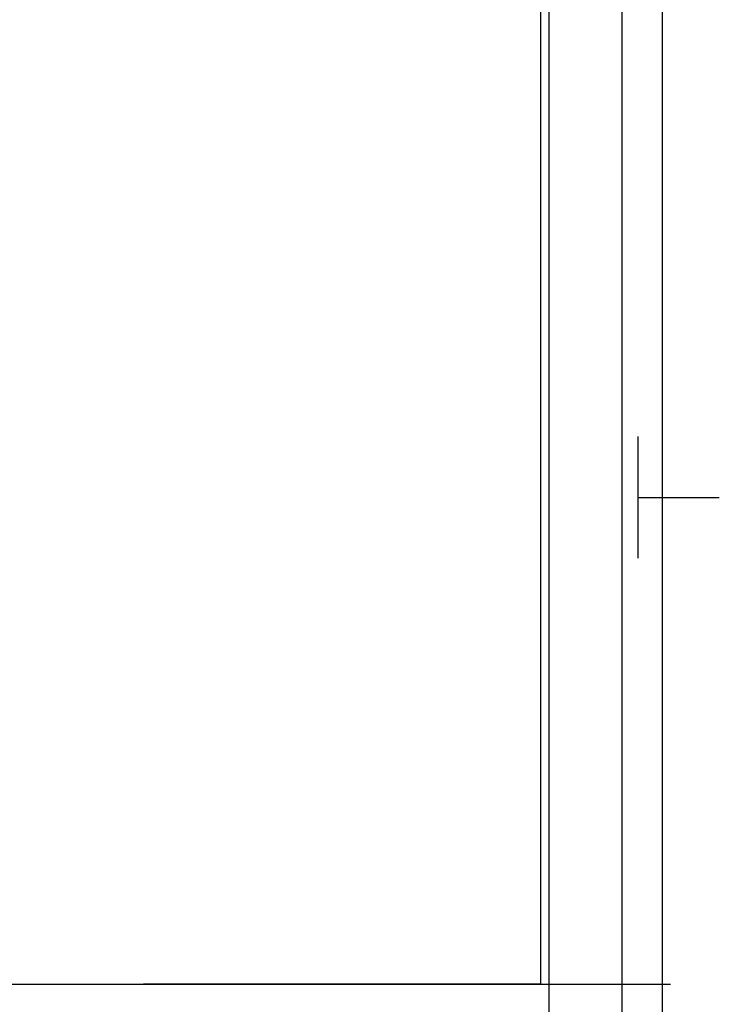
# Model space of a CAD drawing. Header units: millimetres. Extents: x 2502971067 to 2502991033, y 5626762590 to 5626807088.
# Tile 43 of 109: x 2502989997 to 2502990860, y 5626774785 to 5626775999. Entities that reach past the tile are written whole.
import ezdxf

# ---------------------------------------------------------------- set-up
doc = ezdxf.new("R2010")
doc.units = ezdxf.units.MM
doc.layers.add('A_Geländer', color=2, linetype='Continuous')
doc.layers.add('A_Raster', color=253, linetype='Continuous')

msp = doc.modelspace()

# ---------------------------------------------------------------- linework, layer by layer
at = {"layer": 'A_Geländer'}
for p, q in [((2502990639.999, 5626774810.002), (2502990639.999, 5626776010.002)), ((2502990740, 5626776010.002), (2502990740, 5626774810.002)), ((2502990790.001, 5626774810.002), (2502990790.001, 5626776010.002)), ((2502990760, 5626775346.57), (2502990760, 5626775485.002)), ((2502990760, 5626775410.002), (2502990860.001, 5626775410.002)), ((2502990760, 5626775335.002), (2502990760, 5626775346.57)), ((2502990640, 5626774810), (2502990150, 5626774810)), ((2502990740, 5626774810), (2502990740, 5626774710)), ((2502990790.003, 5626774209.996), (2502990790.003, 5626774809.996))]:
    msp.add_line(p, q, dxfattribs=at)
at = {"layer": 'A_Raster'}
for p, q in [((2502990650, 5626806160), (2502990650, 5626762660)), ((2502971300, 5626774810), (2502990800, 5626774810))]:
    msp.add_line(p, q, dxfattribs=at)

doc.saveas('drawing.dxf')
